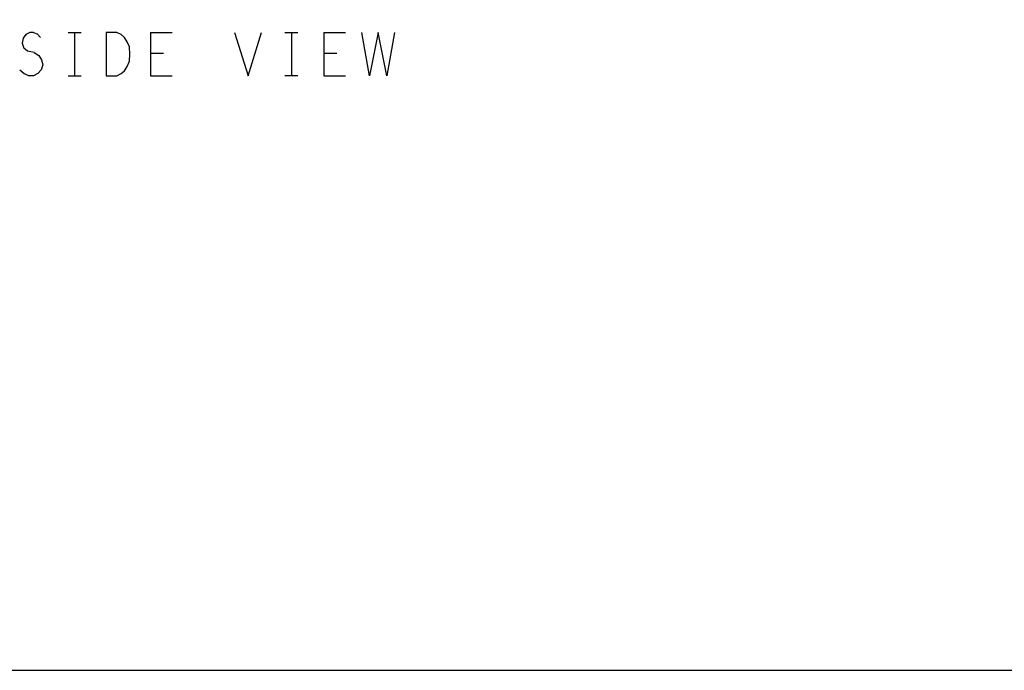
# Model space of a CAD drawing. Extents: x 23.5 to 56.5, y 21.5 to 42.5.
# Tile 4 of 15: x 35.4 to 44.4, y 21.5 to 27.5. Entities that reach past the tile are written whole.
import ezdxf

# ---------------------------------------------------------------- set-up
doc = ezdxf.new("R2010")
doc.units = 0
doc.layers.add('RVP8-IFD_E_tas', color=2, linetype='CONTINUOUS')

msp = doc.modelspace()

# ---------------------------------------------------------------- linework, layer by layer
at = {"layer": 'RVP8-IFD_E_tas'}
for points in [[(23.545, 21.545), (56.545, 21.545), (56.545, 42.545), (23.545, 42.545), (23.545, 21.545), (23.545, 21.545)], [(36.248, 27.431), (36.148, 27.431), (36.148, 27.031), (36.248, 27.031), (36.288, 27.052), (36.318, 27.078), (36.343, 27.118), (36.363, 27.165), (36.368, 27.232), (36.363, 27.298), (36.343, 27.345), (36.318, 27.385), (36.288, 27.412), (36.248, 27.431)]]:
    msp.add_lwpolyline(points, close=True, dxfattribs=at)
for points in [[(35.408, 27.412), (35.383, 27.378), (35.373, 27.331), (35.388, 27.285)], [(35.478, 27.431), (35.443, 27.431), (35.408, 27.412)], [(35.478, 27.431), (35.513, 27.418), (35.543, 27.385)], [(35.798, 27.431), (35.918, 27.431)], [(35.858, 27.031), (35.858, 27.431)], [(36.558, 27.431), (36.558, 27.031)], [(36.558, 27.431), (36.758, 27.431)], [(37.333, 27.431), (37.458, 27.031), (37.583, 27.431)], [(37.798, 27.431), (37.918, 27.431)], [(37.858, 27.431), (37.858, 27.031)], [(38.158, 27.431), (38.158, 27.031), (38.358, 27.031)], [(38.158, 27.431), (38.358, 27.431)], [(38.808, 27.431), (38.738, 27.031), (38.658, 27.431), (38.578, 27.031), (38.508, 27.431)], [(35.483, 27.245), (35.423, 27.258), (35.388, 27.285)], [(35.483, 27.245), (35.528, 27.218), (35.553, 27.178), (35.563, 27.132), (35.548, 27.085), (35.518, 27.052), (35.478, 27.031), (35.438, 27.031)], [(36.678, 27.238), (36.558, 27.238)], [(38.278, 27.238), (38.158, 27.238)], [(35.353, 27.085), (35.393, 27.052), (35.438, 27.031)], [(35.798, 27.031), (35.918, 27.031)], [(36.558, 27.031), (36.758, 27.031)], [(37.918, 27.031), (37.798, 27.031)]]:
    msp.add_lwpolyline(points, dxfattribs=at)

doc.saveas('drawing.dxf')
